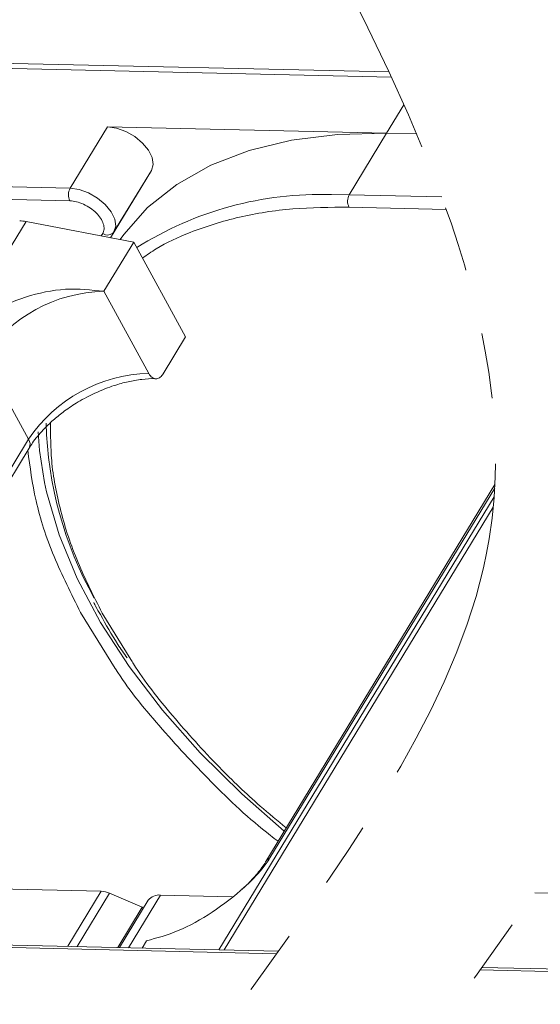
# Model space of a CAD drawing. Header units: millimetres. Extents: x 1678 to 3141, y 466 to 1499.
# Tile 64 of 81: x 2832 to 2858, y 1265 to 1314. Entities that reach past the tile are written whole.
import ezdxf

# ---------------------------------------------------------------- set-up
doc = ezdxf.new("R2010")
doc.units = ezdxf.units.MM
doc.linetypes.add('PHANTOM2', pattern=[31.75, 15.875, -3.175, 3.175, -3.175, 3.175, -3.175])
doc.styles.get("Standard").update_dxf_attribs({"font": '仿宋_GB2312.ttf', "width": 0.8})
doc.dimstyles.new('ISO-25.1', dxfattribs={"dimtxt": 6, "dimasz": 5, "dimexe": 3.5, "dimexo": 0.625, "dimgap": 1.5, "dimtad": 1, "dimtoh": 1, "dimtxsty": 'Standard', "dimcen": 2.5, "dimadec": 0, "dimazin": 0, "dimtfac": 1, "dimtmove": 0, "dimatfit": 3, "dimfxl": 0, "dimarcsym": 0})

msp = doc.modelspace()

# ---------------------------------------------------------------- linework, layer by layer
at = {"color": 7, "linetype": 'Continuous', "lineweight": 15}
for p, q in [((2850.068, 1311.469), (2817.347, 1312.22)), ((2817.444, 1311.96), (2850.189, 1311.208)), ((2850.813, 1309.837), (2849.947, 1308.413)), ((2836.003, 1308.733), (2834.136, 1305.664)), ((2849.947, 1308.413), (2836.003, 1308.733)), ((2848.079, 1305.344), (2849.947, 1308.413)), ((2849.947, 1308.413), (2851.447, 1308.379)), ((2834.136, 1305.664), (2799.953, 1306.449)), ((2838.196, 1306.558), (2836.154, 1303.2)), ((2836.329, 1303.489), (2838.196, 1306.558)), ((2799.938, 1305.827), (2834.121, 1305.042)), ((2848.079, 1305.344), (2847.191, 1305.35)), ((2852.696, 1305.238), (2848.079, 1305.344)), ((2848.065, 1304.722), (2852.924, 1304.611)), ((2810.255, 1268.377), (2831.935, 1304.007)), ((2831.935, 1304.007), (2837.316, 1302.977)), ((2835.766, 1303.411), (2835.692, 1303.288)), ((2836.153, 1303.2), (2836.329, 1303.489)), ((2835.822, 1300.522), (2837.316, 1302.977)), ((2837.316, 1302.977), (2839.903, 1298.249)), ((2838.064, 1296.424), (2835.822, 1300.522)), ((2838.783, 1296.408), (2839.903, 1298.249)), ((2832.059, 1293.139), (2829.818, 1297.237)), ((2832.059, 1293.139), (2816.746, 1267.973)), ((2816.889, 1267.712), (2832.093, 1292.698)), ((2855.356, 1290.875), (2843.905, 1272.057)), ((2844.119, 1272.243), (2855.346, 1290.694)), ((2855.318, 1290.264), (2841.563, 1267.658)), ((2841.832, 1267.652), (2855.273, 1289.742)), ((2834.664, 1284.488), (2836.392, 1281.701)), ((2837.164, 1282.154), (2835.742, 1284.464)), ((2828.707, 1270.744), (2835.691, 1270.584)), ((2835.691, 1270.584), (2834.017, 1267.832)), ((2836.11, 1270.485), (2834.489, 1267.821)), ((2836.11, 1270.485), (2837.741, 1269.79)), ((2837.053, 1267.762), (2838.653, 1270.391)), ((2842.229, 1270.309), (2838.653, 1270.391)), ((2857.351, 1270.509), (2867.499, 1270.276)), ((2838.043, 1270.132), (2836.607, 1267.772)), ((2836.514, 1267.774), (2837.741, 1269.79)), ((2837.785, 1269.709), (2837.741, 1269.79)), ((2825.297, 1267.903), (2844.454, 1267.463)), ((2844.544, 1267.59), (2825.479, 1268.027)), ((2837.729, 1267.746), (2837.95, 1268.11)), ((2854.608, 1266.652), (2869.017, 1266.321)), ((2869.199, 1266.446), (2854.699, 1266.778))]:
    msp.add_line(p, q, dxfattribs=at)
at = {"color": 7, "linetype": 'Continuous', "lineweight": 15, "flags": 128}
for points in [[(2838.196, 1306.558), (2838.285, 1306.849), (2838.236, 1307.194), (2838.055, 1307.563), (2837.756, 1307.925), (2837.366, 1308.247), (2836.917, 1308.503), (2836.45, 1308.669), (2836.003, 1308.733)], [(2849.947, 1308.413), (2847.495, 1308.355), (2845.196, 1308.067), (2843.076, 1307.55), (2841.158, 1306.812), (2839.463, 1305.86), (2838.009, 1304.705), (2836.813, 1303.359), (2836.633, 1303.108)], [(2836.329, 1303.489), (2836.418, 1303.78), (2836.369, 1304.125), (2836.187, 1304.494), (2835.889, 1304.856), (2835.498, 1305.178), (2835.05, 1305.434), (2834.582, 1305.6), (2834.136, 1305.664)], [(2832.857, 1290.988), (2832.614, 1292.581), (2832.55, 1293.503)], [(2844.836, 1273.587), (2842.71, 1275.438), (2840.628, 1277.492), (2838.746, 1279.617), (2837.086, 1281.79), (2835.663, 1283.99), (2834.494, 1286.191), (2833.59, 1288.372), (2832.961, 1290.51), (2832.857, 1290.988)]]:
    msp.add_lwpolyline(points, dxfattribs=at)
at = {"color": 7, "linetype": 'Continuous', "lineweight": 15}
for centre, radius, start, end in [((2834.729, 1305.34), 0.676, 151.2883, 206.0774), ((2846.644, 1288.173), 17.186, 88.173, 122.2769), ((2848.672, 1305.02), 0.676, 151.2883, 206.0774), ((2831.567, 1302.119), 1.923, 78.9596, 88.4511), ((2836.008, 1303.737), 0.406, 233.4992, 322.3259), ((2835.99, 1293.085), 7.439, 91.2925, 146.0732), ((2838.232, 1288.987), 7.439, 91.2925, 146.0732), ((2851.761, 1294.418), 18.828, 181.473, 209.2705), ((2831.718, 1292.891), 0.422, 332.7392, 35.9387), ((2844.317, 1271.799), 0.486, 114.0436, 148.1804), ((2835.641, 1269.43), 1.154, 66.0507, 87.522), ((2838.573, 1269.732), 0.664, 83.0653, 142.99)]:
    msp.add_arc(centre, radius, start, end, dxfattribs=at)
at = {"color": 3, "linetype": 'PHANTOM2', "lineweight": 9, "ltscale": 1.030123}
for points in [[(2855.638, 1322.976), (2866.211, 1288.738), (2842.546, 1243.928), (2853.119, 1209.69)], [(2844.495, 1322.408), (2855.068, 1288.17), (2831.403, 1243.36), (2841.976, 1209.122)]]:
    msp.add_spline(points, degree=3, dxfattribs=at)
at = {"color": 7, "linetype": 'Continuous', "lineweight": 15}
for points, knots in [([(2834.121, 1305.042), (2834.229, 1305.032), (2834.449, 1305.012), (2834.81, 1304.88), (2835.153, 1304.684), (2835.447, 1304.44), (2835.674, 1304.168), (2835.813, 1303.886), (2835.854, 1303.618), (2835.795, 1303.479), (2835.766, 1303.411)], [0, 0, 0, 0, 0.12225, 0.25, 0.37775, 0.5, 0.62225, 0.75, 0.87775, 1, 1, 1, 1]), ([(2837.754, 1302.177), (2837.977, 1302.336), (2838.686, 1302.84), (2840.274, 1303.564), (2842.53, 1304.269), (2845.194, 1304.698), (2847.118, 1304.714), (2848.065, 1304.722)], [0, 0, 0, 0, 0.088375, 0.281114, 0.527622, 0.767417, 1, 1, 1, 1]), ([(2835.822, 1300.522), (2835.192, 1300.59), (2833.931, 1300.727), (2831.885, 1300.303), (2830.25, 1299.553), (2829.188, 1298.767), (2828.839, 1298.291), (2828.71, 1298.114)], [0, 0, 0, 0, 0.249096, 0.498243, 0.745205, 0.90541, 1, 1, 1, 1]), ([(2838.783, 1296.408), (2838.737, 1296.346), (2838.645, 1296.222), (2838.474, 1296.146), (2838.302, 1296.168), (2838.16, 1296.271), (2838.091, 1296.381), (2838.064, 1296.424)], [0, 0, 0, 0, 0.2146939, 0.4293877, 0.6440816, 0.8587754, 1, 1, 1, 1]), ([(2834.848, 1295.173), (2835.198, 1295.349), (2835.69, 1295.596), (2836.428, 1295.855), (2837.042, 1296.025), (2837.724, 1296.134), (2838.191, 1296.175), (2838.4, 1296.157), (2838.414, 1296.156)], [0, 0, 0, 0, 0.288391, 0.40474, 0.594322, 0.785544, 0.984773, 1, 1, 1, 1]), ([(2832.109, 1292.7), (2832.157, 1292.786), (2832.328, 1293.085), (2832.735, 1293.563), (2833.262, 1294.077), (2833.817, 1294.526), (2834.344, 1294.887), (2834.713, 1295.097), (2834.848, 1295.173)], [0, 0, 0, 0, 0.097286, 0.340622, 0.525469, 0.686972, 0.885597, 1, 1, 1, 1]), ([(2835.742, 1284.464), (2835.313, 1285.309), (2834.441, 1287.025), (2833.608, 1289.584), (2833.161, 1291.924), (2833.162, 1293.343), (2833.163, 1293.965)], [0, 0, 0, 0, 0.255322, 0.518562, 0.789217, 1, 1, 1, 1]), ([(2832.026, 1292.589), (2832.134, 1291.758), (2832.356, 1290.043), (2833.244, 1287.312), (2834.192, 1285.426), (2834.664, 1284.488)], [0, 0, 0, 0, 0.321295, 0.662487, 1, 1, 1, 1]), ([(2835.32, 1284.992), (2835.349, 1284.928), (2835.443, 1284.728), (2835.567, 1284.528), (2835.651, 1284.391)], [0, 0, 0, 0, 0.317467, 1, 1, 1, 1]), ([(2835.651, 1284.391), (2835.925, 1283.894), (2836.324, 1283.17), (2836.827, 1282.452), (2836.986, 1282.227)], [0, 0, 0, 0, 0.685846, 1, 1, 1, 1]), ([(2844.933, 1273.746), (2844.495, 1274.105), (2843.316, 1275.073), (2841.376, 1276.94), (2839.242, 1279.311), (2837.787, 1281.133), (2837.209, 1282.079), (2837.164, 1282.154)], [0, 0, 0, 0, 0.139905, 0.376826, 0.679842, 0.974606, 1, 1, 1, 1]), ([(2836.392, 1281.701), (2836.395, 1281.696), (2836.992, 1280.731), (2838.563, 1278.811), (2841.142, 1276.025), (2843.182, 1274.091), (2844.395, 1273.169), (2844.523, 1273.072)], [0, 0, 0, 0, 0.001708, 0.316913, 0.637904, 0.961869, 1, 1, 1, 1]), ([(2837.95, 1268.11), (2838.469, 1268.247), (2839.505, 1268.521), (2841.253, 1269.491), (2842.69, 1270.601), (2843.655, 1271.565), (2843.994, 1272.06), (2844.119, 1272.243)], [0, 0, 0, 0, 0.249096, 0.498243, 0.745205, 0.90541, 1, 1, 1, 1]), ([(2843.903, 1272.056), (2843.9, 1272.049), (2843.806, 1271.866), (2843.491, 1271.463), (2843.09, 1271.005), (2842.797, 1270.75), (2842.718, 1270.681)], [0, 0, 0, 0, 0.014876, 0.423831, 0.846052, 1, 1, 1, 1])]:
    msp.add_open_spline(points, degree=3, knots=knots, dxfattribs=at)

# ---------------------------------------------------------------- leaders
at = {"color": 5, "lineweight": 9}
msp.add_leader([(2816.424, 1285.445), (2839.107, 1339.894), (2848.433, 1339.894)], dimstyle='ISO-25.1', override={"dimgap": 1.5, "dimtad": 0, "dimldrblk": 'Dot'}, dxfattribs=at)

doc.saveas('drawing.dxf')
